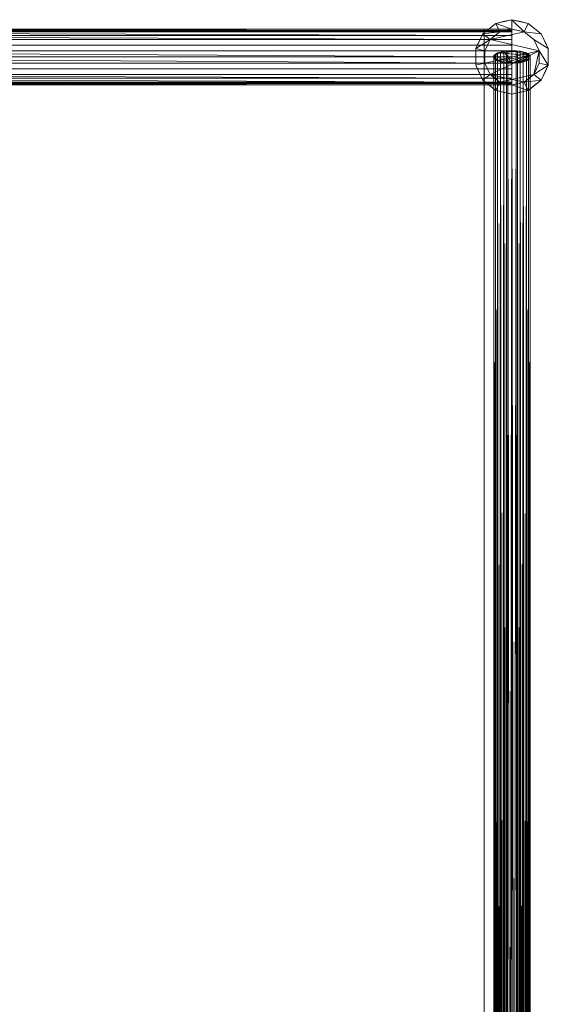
# Model space of a CAD drawing. Header units: inches. Extents: x -774 to 289, y -440 to 407.
# Tile 81 of 256: x 168 to 183, y -54 to -27. Entities that reach past the tile are written whole.
import ezdxf

# ---------------------------------------------------------------- set-up
doc = ezdxf.new("R2010")
doc.units = ezdxf.units.IN
doc.header["$MEASUREMENT"] = 0
doc.layers.add('L-SITE', color=91, linetype='Continuous', lineweight=9)

# ---------------------------------------------------------------- blocks, each defined once
blk = doc.blocks.new('Scaffolding - 84 x 30 x 96-328095-_3D_')
at = {"layer": 'L-SITE'}
for p, q in [((-41.25, -14.25, 30), (41.25, -14.25, 60)), ((-41.25, -14.25, 60), (41.25, -14.25, 30))]:
    blk.add_line(p, q, dxfattribs=at)
mesh = blk.add_polyface(dxfattribs=at)
corners = [(40.25, -14.25, 96), (40.349, -14.684, 96), (40.627, -15.032, 96), (41.027, -15.225, 96), (41.473, -15.225, 96), (41.873, -15.032, 96), (42.151, -14.684, 96), (42.25, -14.25, 96), (42.151, -13.816, 96), (41.873, -13.468, 96), (41.473, -13.275, 96), (41.027, -13.275, 96), (40.627, -13.468, 96), (40.349, -13.816, 96), (40.5, -14.25, 96), (40.574, -13.925, 96), (40.782, -13.664, 96), (41.083, -13.519, 96), (41.417, -13.519, 96), (41.718, -13.664, 96), (41.926, -13.925, 96), (42, -14.25, 96), (41.926, -14.575, 96), (41.718, -14.836, 96), (41.417, -14.981, 96), (41.083, -14.981, 96), (40.782, -14.836, 96), (40.574, -14.575, 96), (40.25, 14.25, 96), (40.349, 13.816, 96), (40.627, 13.468, 96), (41.027, 13.275, 96), (41.473, 13.275, 96), (41.873, 13.468, 96), (42.151, 13.816, 96), (42.25, 14.25, 96), (42.151, 14.684, 96), (41.873, 15.032, 96), (41.473, 15.225, 96), (41.027, 15.225, 96), (40.627, 15.032, 96), (40.349, 14.684, 96), (40.5, 14.25, 96), (40.574, 14.575, 96), (40.782, 14.836, 96), (41.083, 14.981, 96), (41.417, 14.981, 96), (41.718, 14.836, 96), (41.926, 14.575, 96), (42, 14.25, 96), (41.926, 13.925, 96), (41.718, 13.664, 96), (41.417, 13.519, 96), (41.083, 13.519, 96), (40.782, 13.664, 96), (40.574, 13.925, 96), (-42.25, 14.25, 96), (-42.151, 13.816, 96), (-41.873, 13.468, 96), (-41.473, 13.275, 96), (-41.027, 13.275, 96), (-40.627, 13.468, 96), (-40.349, 13.816, 96), (-40.25, 14.25, 96), (-40.349, 14.684, 96), (-40.627, 15.032, 96), (-41.027, 15.225, 96), (-41.473, 15.225, 96), (-41.873, 15.032, 96), (-42.151, 14.684, 96), (-42, 14.25, 96), (-41.926, 14.575, 96), (-41.718, 14.836, 96), (-41.417, 14.981, 96), (-41.083, 14.981, 96), (-40.782, 14.836, 96), (-40.574, 14.575, 96), (-40.5, 14.25, 96), (-40.574, 13.925, 96), (-40.782, 13.664, 96), (-41.083, 13.519, 96), (-41.417, 13.519, 96), (-41.718, 13.664, 96), (-41.926, 13.925, 96), (-42.25, -14.25, 96), (-42.151, -14.684, 96), (-41.873, -15.032, 96), (-41.473, -15.225, 96), (-41.027, -15.225, 96), (-40.627, -15.032, 96), (-40.349, -14.684, 96), (-40.25, -14.25, 96), (-40.349, -13.816, 96), (-40.627, -13.468, 96), (-41.027, -13.275, 96), (-41.473, -13.275, 96), (-41.873, -13.468, 96), (-42.151, -13.816, 96), (-42, -14.25, 96), (-41.926, -13.925, 96), (-41.718, -13.664, 96), (-41.417, -13.519, 96), (-41.083, -13.519, 96), (-40.782, -13.664, 96), (-40.574, -13.925, 96), (-40.5, -14.25, 96), (-40.574, -14.575, 96), (-40.782, -14.836, 96), (-41.083, -14.981, 96), (-41.417, -14.981, 96), (-41.718, -14.836, 96), (-41.926, -14.575, 96)]
mesh.append_faces([[corners[k] for k in face] for face in [(6, 22, 5), (25, 3, 24), (26, 3, 25), (52, 32, 51), (62, 78, 61), (81, 59, 80), (82, 59, 81), (108, 88, 107)]], dxfattribs={"vtx0": -1, "vtx1": -1})
mesh.append_faces([[corners[k] for k in face] for face in [(23, 4, 5, 22), (4, 23, 24, 3), (22, 6, 7, 21), (21, 7, 8, 20), (9, 19, 20, 8), (10, 18, 19, 9), (0, 14, 15, 13), (14, 0, 1), (32, 52, 53, 31), (51, 32, 33, 50), (34, 49, 50, 33), (54, 30, 31, 53), (30, 54, 55, 29), (35, 48, 49, 34), (79, 60, 61, 78), (60, 79, 80, 59), (78, 62, 63, 77), (77, 63, 64, 76), (65, 75, 76, 64), (66, 74, 75, 65), (56, 70, 71, 69), (70, 56, 57), (88, 108, 109, 87), (107, 88, 89, 106), (90, 105, 106, 89), (110, 86, 87, 109), (86, 110, 111, 85), (91, 104, 105, 90)]], dxfattribs={"vtx0": -1, "vtx2": -1})
mesh.append_faces([[corners[k] for k in face] for face in [(48, 35, 36, 37), (104, 91, 92, 93)]], dxfattribs={"vtx0": -1, "vtx3": -1})
mesh.append_faces([[corners[k] for k in face] for face in [(45, 46, 39), (101, 102, 95)]], dxfattribs={"vtx1": -1, "vtx2": -1})
mesh.append_faces([[corners[k] for k in face] for face in [(2, 3, 26, 27), (27, 14, 1, 2), (17, 18, 10, 11), (11, 12, 16, 17), (12, 13, 15, 16), (55, 42, 28, 29), (41, 28, 42, 43), (47, 48, 37, 38), (46, 47, 38, 39), (40, 41, 43, 44), (39, 40, 44, 45), (58, 59, 82, 83), (83, 70, 57, 58), (73, 74, 66, 67), (67, 68, 72, 73), (68, 69, 71, 72), (111, 98, 84, 85), (97, 84, 98, 99), (103, 104, 93, 94), (102, 103, 94, 95), (96, 97, 99, 100), (95, 96, 100, 101)]], dxfattribs={"vtx1": -1, "vtx3": -1})
mesh = blk.add_polyface(dxfattribs=at)
corners = [(40.25, -14.25, 90), (40.349, -13.816, 90), (40.627, -13.468, 90), (41.027, -13.275, 90), (41.473, -13.275, 90), (41.873, -13.468, 90), (42.151, -13.816, 90), (42.25, -14.25, 90), (42.151, -14.684, 90), (41.873, -15.032, 90), (41.473, -15.225, 90), (41.027, -15.225, 90), (40.627, -15.032, 90), (40.349, -14.684, 90), (40.5, -14.25, 90), (40.574, -14.575, 90), (40.782, -14.836, 90), (41.083, -14.981, 90), (41.417, -14.981, 90), (41.718, -14.836, 90), (41.926, -14.575, 90), (42, -14.25, 90), (41.926, -13.925, 90), (41.718, -13.664, 90), (41.417, -13.519, 90), (41.083, -13.519, 90), (40.782, -13.664, 90), (40.574, -13.925, 90), (40.25, 14.25, 90), (40.349, 14.684, 90), (40.627, 15.032, 90), (41.027, 15.225, 90), (41.473, 15.225, 90), (41.873, 15.032, 90), (42.151, 14.684, 90), (42.25, 14.25, 90), (42.151, 13.816, 90), (41.873, 13.468, 90), (41.473, 13.275, 90), (41.027, 13.275, 90), (40.627, 13.468, 90), (40.349, 13.816, 90), (40.5, 14.25, 90), (40.574, 13.925, 90), (40.782, 13.664, 90), (41.083, 13.519, 90), (41.417, 13.519, 90), (41.718, 13.664, 90), (41.926, 13.925, 90), (42, 14.25, 90), (41.926, 14.575, 90), (41.718, 14.836, 90), (41.417, 14.981, 90), (41.083, 14.981, 90), (40.782, 14.836, 90), (40.574, 14.575, 90), (-42.25, 14.25, 90), (-42.151, 14.684, 90), (-41.873, 15.032, 90), (-41.473, 15.225, 90), (-41.027, 15.225, 90), (-40.627, 15.032, 90), (-40.349, 14.684, 90), (-40.25, 14.25, 90), (-40.349, 13.816, 90), (-40.627, 13.468, 90), (-41.027, 13.275, 90), (-41.473, 13.275, 90), (-41.873, 13.468, 90), (-42.151, 13.816, 90), (-42, 14.25, 90), (-41.926, 13.925, 90), (-41.718, 13.664, 90), (-41.417, 13.519, 90), (-41.083, 13.519, 90), (-40.782, 13.664, 90), (-40.574, 13.925, 90), (-40.5, 14.25, 90), (-40.574, 14.575, 90), (-40.782, 14.836, 90), (-41.083, 14.981, 90), (-41.417, 14.981, 90), (-41.718, 14.836, 90), (-41.926, 14.575, 90), (-42.25, -14.25, 90), (-42.151, -13.816, 90), (-41.873, -13.468, 90), (-41.473, -13.275, 90), (-41.027, -13.275, 90), (-40.627, -13.468, 90), (-40.349, -13.816, 90), (-40.25, -14.25, 90), (-40.349, -14.684, 90), (-40.627, -15.032, 90), (-41.027, -15.225, 90), (-41.473, -15.225, 90), (-41.873, -15.032, 90), (-42.151, -14.684, 90), (-42, -14.25, 90), (-41.926, -14.575, 90), (-41.718, -14.836, 90), (-41.417, -14.981, 90), (-41.083, -14.981, 90), (-40.782, -14.836, 90), (-40.574, -14.575, 90), (-40.5, -14.25, 90), (-40.574, -13.925, 90), (-40.782, -13.664, 90), (-41.083, -13.519, 90), (-41.417, -13.519, 90), (-41.718, -13.664, 90), (-41.926, -13.925, 90)]
mesh.append_faces([[corners[k] for k in face] for face in [(24, 4, 23), (34, 50, 33), (53, 31, 52), (54, 31, 53), (80, 60, 79), (90, 106, 89), (109, 87, 108), (110, 87, 109)]], dxfattribs={"vtx0": -1, "vtx1": -1})
mesh.append_faces([[corners[k] for k in face] for face in [(4, 24, 25, 3), (23, 4, 5, 22), (6, 21, 22, 5), (26, 2, 3, 25), (2, 26, 27, 1), (7, 20, 21, 6), (51, 32, 33, 50), (32, 51, 52, 31), (50, 34, 35, 49), (49, 35, 36, 48), (37, 47, 48, 36), (38, 46, 47, 37), (28, 42, 43, 41), (42, 28, 29), (60, 80, 81, 59), (79, 60, 61, 78), (62, 77, 78, 61), (82, 58, 59, 81), (58, 82, 83, 57), (63, 76, 77, 62), (107, 88, 89, 106), (88, 107, 108, 87), (106, 90, 91, 105), (105, 91, 92, 104), (93, 103, 104, 92), (94, 102, 103, 93), (84, 98, 99, 97), (98, 84, 85)]], dxfattribs={"vtx0": -1, "vtx2": -1})
mesh.append_faces([[corners[k] for k in face] for face in [(20, 7, 8, 9), (76, 63, 64, 65)]], dxfattribs={"vtx0": -1, "vtx3": -1})
mesh.append_faces([[corners[k] for k in face] for face in [(17, 18, 11), (73, 74, 67)]], dxfattribs={"vtx1": -1, "vtx2": -1})
mesh.append_faces([[corners[k] for k in face] for face in [(27, 14, 0, 1), (13, 0, 14, 15), (19, 20, 9, 10), (18, 19, 10, 11), (12, 13, 15, 16), (11, 12, 16, 17), (30, 31, 54, 55), (55, 42, 29, 30), (45, 46, 38, 39), (39, 40, 44, 45), (40, 41, 43, 44), (83, 70, 56, 57), (69, 56, 70, 71), (75, 76, 65, 66), (74, 75, 66, 67), (68, 69, 71, 72), (67, 68, 72, 73), (86, 87, 110, 111), (111, 98, 85, 86), (101, 102, 94, 95), (95, 96, 100, 101), (96, 97, 99, 100)]], dxfattribs={"vtx1": -1, "vtx3": -1})
mesh = blk.add_polyface(dxfattribs=at)
corners = [(40.5, -14.25), (40.574, -13.925), (40.782, -13.664), (41.083, -13.519), (41.417, -13.519), (41.718, -13.664), (41.926, -13.925), (42, -14.25), (41.926, -14.575), (41.718, -14.836), (41.417, -14.981), (41.083, -14.981), (40.782, -14.836), (40.574, -14.575), (40.5, 14.25), (40.574, 14.575), (40.782, 14.836), (41.083, 14.981), (41.417, 14.981), (41.718, 14.836), (41.926, 14.575), (42, 14.25), (41.926, 13.925), (41.718, 13.664), (41.417, 13.519), (41.083, 13.519), (40.782, 13.664), (40.574, 13.925)]
mesh.append_faces([[corners[k] for k in face] for face in [(8, 5, 6, 7)]], dxfattribs={"vtx0": -1})
mesh.append_faces([[corners[k] for k in face] for face in [(5, 10, 3, 4)]], dxfattribs={"vtx0": -1, "vtx1": -1})
mesh.append_faces([[corners[k] for k in face] for face in [(16, 20, 26, 27)]], dxfattribs={"vtx0": -1, "vtx1": -1, "vtx3": -1})
mesh.append_faces([[corners[k] for k in face] for face in [(10, 2, 3)]], dxfattribs={"vtx0": -1, "vtx2": -1})
mesh.append_faces([[corners[k] for k in face] for face in [(12, 1, 2, 10), (20, 23, 24, 26)]], dxfattribs={"vtx0": -1, "vtx2": -1, "vtx3": -1})
mesh.append_faces([[corners[k] for k in face] for face in [(11, 12, 10), (15, 16, 27, 14)]], dxfattribs={"vtx1": -1})
mesh.append_faces([[corners[k] for k in face] for face in [(13, 0, 1, 12), (18, 19, 20), (24, 25, 26)]], dxfattribs={"vtx2": -1})
mesh.append_faces([[corners[k] for k in face] for face in [(8, 9, 10, 5), (16, 17, 18, 20)]], dxfattribs={"vtx2": -1, "vtx3": -1})
mesh.append_faces([[corners[k] for k in face] for face in [(20, 21, 22, 23)]], dxfattribs={"vtx3": -1})
mesh = blk.add_polyface(dxfattribs=at)
corners = [(40.5, -14.25, 96), (40.574, -14.575, 96), (40.782, -14.836, 96), (41.083, -14.981, 96), (41.417, -14.981, 96), (41.718, -14.836, 96), (41.926, -14.575, 96), (42, -14.25, 96), (41.926, -13.925, 96), (41.718, -13.664, 96), (41.417, -13.519, 96), (41.083, -13.519, 96), (40.782, -13.664, 96), (40.574, -13.925, 96), (40.5, 14.25, 96), (40.574, 13.925, 96), (40.782, 13.664, 96), (41.083, 13.519, 96), (41.417, 13.519, 96), (41.718, 13.664, 96), (41.926, 13.925, 96), (42, 14.25, 96), (41.926, 14.575, 96), (41.718, 14.836, 96), (41.417, 14.981, 96), (41.083, 14.981, 96), (40.782, 14.836, 96), (40.574, 14.575, 96)]
mesh.append_faces([[corners[k] for k in face] for face in [(11, 4, 9, 10), (12, 4, 11)]], dxfattribs={"vtx0": -1, "vtx1": -1})
mesh.append_faces([[corners[k] for k in face] for face in [(12, 1, 2, 4)]], dxfattribs={"vtx0": -1, "vtx2": -1, "vtx3": -1})
mesh.append_faces([[corners[k] for k in face] for face in [(3, 4, 2), (15, 16, 27, 14)]], dxfattribs={"vtx1": -1})
mesh.append_faces([[corners[k] for k in face] for face in [(19, 20, 22, 18)]], dxfattribs={"vtx1": -1, "vtx2": -1})
mesh.append_faces([[corners[k] for k in face] for face in [(26, 27, 16, 22)]], dxfattribs={"vtx1": -1, "vtx2": -1, "vtx3": -1})
mesh.append_faces([[corners[k] for k in face] for face in [(13, 0, 1, 12), (20, 21, 22), (24, 25, 26)]], dxfattribs={"vtx2": -1})
mesh.append_faces([[corners[k] for k in face] for face in [(4, 5, 6, 9), (16, 17, 18, 22), (22, 23, 24, 26)]], dxfattribs={"vtx2": -1, "vtx3": -1})
mesh.append_faces([[corners[k] for k in face] for face in [(6, 7, 8, 9)]], dxfattribs={"vtx3": -1})
mesh = blk.add_polyface(dxfattribs=at)
corners = [(42, -14.25, 18), (41.926, -14.25, 17.675), (41.718, -14.25, 17.414), (41.417, -14.25, 17.269), (41.083, -14.25, 17.269), (40.782, -14.25, 17.414), (40.574, -14.25, 17.675), (40.5, -14.25, 18), (40.5, 14.25, 18), (40.574, 14.25, 17.675), (40.782, 14.25, 17.414), (41.083, 14.25, 17.269), (41.417, 14.25, 17.269), (41.718, 14.25, 17.414), (41.926, 14.25, 17.675), (42, 14.25, 18), (40.549, 14.25, 17.787), (40.537, -14.25, 17.837), (40.678, -14.25, 17.544), (40.678, 14.25, 17.544), (40.933, -14.25, 17.341), (40.933, 14.25, 17.341), (41.25, -14.25, 17.269), (41.25, 14.25, 17.269), (41.567, -14.25, 17.341), (41.567, 14.25, 17.341), (41.822, -14.25, 17.544), (41.822, 14.25, 17.544), (41.951, -14.25, 17.787), (41.963, 14.25, 17.837)]
mesh.append_faces([[corners[k] for k in face] for face in [(8, 17, 7)]], dxfattribs={"vtx0": -1})
mesh.append_faces([[corners[k] for k in face] for face in [(1, 14, 28)]], dxfattribs={"vtx0": -1, "vtx1": -1})
mesh.append_faces([[corners[k] for k in face] for face in [(10, 5, 18, 19), (11, 4, 20, 21), (6, 16, 9), (6, 9, 19, 18), (12, 3, 22, 23), (16, 6, 17), (13, 2, 24, 25), (2, 13, 27, 26), (14, 1, 26, 27), (3, 12, 25, 24), (5, 10, 21, 20), (4, 11, 23, 22), (28, 14, 29)]], dxfattribs={"vtx0": -1, "vtx2": -1})
mesh.append_faces([[corners[k] for k in face] for face in [(15, 0, 29)]], dxfattribs={"vtx1": -1})
mesh.append_faces([[corners[k] for k in face] for face in [(8, 16, 17), (0, 28, 29)]], dxfattribs={"vtx1": -1, "vtx2": -1})
mesh = blk.add_polyface(dxfattribs=at)
corners = [(40.5, -14.25, 18), (40.574, -14.25, 18.325), (40.782, -14.25, 18.586), (41.083, -14.25, 18.731), (41.417, -14.25, 18.731), (41.718, -14.25, 18.586), (41.926, -14.25, 18.325), (42, -14.25, 18), (42, 14.25, 18), (41.926, 14.25, 18.325), (41.718, 14.25, 18.586), (41.417, 14.25, 18.731), (41.083, 14.25, 18.731), (40.782, 14.25, 18.586), (40.574, 14.25, 18.325), (40.5, 14.25, 18), (41.951, 14.25, 18.213), (41.963, -14.25, 18.163), (41.822, -14.25, 18.456), (41.822, 14.25, 18.456), (41.567, -14.25, 18.659), (41.567, 14.25, 18.659), (41.25, -14.25, 18.731), (41.25, 14.25, 18.731), (40.933, -14.25, 18.659), (40.933, 14.25, 18.659), (40.678, -14.25, 18.456), (40.678, 14.25, 18.456), (40.549, -14.25, 18.213), (40.537, 14.25, 18.163)]
mesh.append_faces([[corners[k] for k in face] for face in [(8, 17, 7)]], dxfattribs={"vtx0": -1})
mesh.append_faces([[corners[k] for k in face] for face in [(1, 14, 28)]], dxfattribs={"vtx0": -1, "vtx1": -1})
mesh.append_faces([[corners[k] for k in face] for face in [(10, 5, 18, 19), (11, 4, 20, 21), (6, 16, 9), (6, 9, 19, 18), (12, 3, 22, 23), (16, 6, 17), (13, 2, 24, 25), (2, 13, 27, 26), (14, 1, 26, 27), (3, 12, 25, 24), (5, 10, 21, 20), (4, 11, 23, 22), (28, 14, 29)]], dxfattribs={"vtx0": -1, "vtx2": -1})
mesh.append_faces([[corners[k] for k in face] for face in [(15, 0, 29)]], dxfattribs={"vtx1": -1})
mesh.append_faces([[corners[k] for k in face] for face in [(8, 16, 17), (0, 28, 29)]], dxfattribs={"vtx1": -1, "vtx2": -1})
mesh = blk.add_polyface(dxfattribs=at)
corners = [(42, -14.25, 88.25), (41.926, -14.25, 87.925), (41.718, -14.25, 87.664), (41.417, -14.25, 87.519), (41.083, -14.25, 87.519), (40.782, -14.25, 87.664), (40.574, -14.25, 87.925), (40.5, -14.25, 88.25), (40.5, 14.25, 88.25), (40.574, 14.25, 87.925), (40.782, 14.25, 87.664), (41.083, 14.25, 87.519), (41.417, 14.25, 87.519), (41.718, 14.25, 87.664), (41.926, 14.25, 87.925), (42, 14.25, 88.25), (40.549, 14.25, 88.037), (40.537, -14.25, 88.087), (40.678, -14.25, 87.794), (40.678, 14.25, 87.794), (40.933, -14.25, 87.591), (40.933, 14.25, 87.591), (41.25, -14.25, 87.519), (41.25, 14.25, 87.519), (41.567, -14.25, 87.591), (41.567, 14.25, 87.591), (41.822, -14.25, 87.794), (41.822, 14.25, 87.794), (41.951, -14.25, 88.037), (41.963, 14.25, 88.087)]
mesh.append_faces([[corners[k] for k in face] for face in [(0, 29, 15)]], dxfattribs={"vtx0": -1})
mesh.append_faces([[corners[k] for k in face] for face in [(9, 6, 16), (1, 14, 28)]], dxfattribs={"vtx0": -1, "vtx1": -1})
mesh.append_faces([[corners[k] for k in face] for face in [(28, 14, 29), (20, 21, 11, 4), (16, 6, 17), (6, 9, 19), (5, 10, 21, 20), (10, 5, 18), (24, 25, 13, 2), (25, 24, 3, 12), (14, 1, 26), (2, 13, 27), (12, 3, 22)]], dxfattribs={"vtx0": -1, "vtx2": -1})
mesh.append_faces([[corners[k] for k in face] for face in [(7, 8, 17)]], dxfattribs={"vtx1": -1})
mesh.append_faces([[corners[k] for k in face] for face in [(8, 16, 17), (11, 23, 4), (0, 28, 29)]], dxfattribs={"vtx1": -1, "vtx2": -1})
mesh.append_faces([[corners[k] for k in face] for face in [(19, 10, 18, 6), (23, 12, 22, 4), (26, 2, 27, 14)]], dxfattribs={"vtx1": -1, "vtx3": -1})
mesh = blk.add_polyface(dxfattribs=at)
corners = [(40.5, -14.25, 88.25), (40.574, -14.25, 88.575), (40.782, -14.25, 88.836), (41.083, -14.25, 88.981), (41.417, -14.25, 88.981), (41.718, -14.25, 88.836), (41.926, -14.25, 88.575), (42, -14.25, 88.25), (42, 14.25, 88.25), (41.926, 14.25, 88.575), (41.718, 14.25, 88.836), (41.417, 14.25, 88.981), (41.083, 14.25, 88.981), (40.782, 14.25, 88.836), (40.574, 14.25, 88.575), (40.5, 14.25, 88.25), (41.951, -14.25, 88.463), (41.963, 14.25, 88.413), (41.822, -14.25, 88.706), (41.822, 14.25, 88.706), (41.567, -14.25, 88.909), (41.567, 14.25, 88.909), (41.25, -14.25, 88.981), (41.25, 14.25, 88.981), (40.933, -14.25, 88.909), (40.933, 14.25, 88.909), (40.678, -14.25, 88.706), (40.678, 14.25, 88.706), (40.549, -14.25, 88.463), (40.537, 14.25, 88.413)]
mesh.append_faces([[corners[k] for k in face] for face in [(17, 7, 8), (0, 29, 15)]], dxfattribs={"vtx0": -1})
mesh.append_faces([[corners[k] for k in face] for face in [(9, 16, 17), (7, 17, 16), (1, 14, 28)]], dxfattribs={"vtx0": -1, "vtx1": -1})
mesh.append_faces([[corners[k] for k in face] for face in [(18, 19, 10, 5), (28, 14, 29), (20, 21, 11, 4), (6, 9, 19, 18), (5, 10, 21, 20), (9, 6, 16), (22, 23, 12, 3), (24, 25, 13, 2), (14, 1, 26, 27), (25, 24, 3, 12), (2, 13, 27, 26), (23, 22, 4, 11)]], dxfattribs={"vtx0": -1, "vtx2": -1})
mesh.append_faces([[corners[k] for k in face] for face in [(0, 28, 29)]], dxfattribs={"vtx1": -1, "vtx2": -1})
mesh = blk.add_polyface(dxfattribs=at)
corners = [(42, 13.5, 90), (-42, 13.5, 90), (-42, -13.5, 90), (42, -13.5, 90)]
mesh.append_faces([[corners[k] for k in face] for face in [(2, 3, 0, 1)]])
mesh = blk.add_polyface(dxfattribs=at)
corners = [(42, 13.5, 89), (42, -13.5, 89), (-42, -13.5, 89), (-42, 13.5, 89)]
mesh.append_faces([[corners[k] for k in face] for face in [(1, 2, 3, 0)]])
mesh = blk.add_polyface(dxfattribs=at)
corners = [(42, 13.5, 90), (42, -13.5, 90), (42, -13.5, 89), (42, 13.5, 89)]
mesh.append_faces([[corners[k] for k in face] for face in [(0, 1, 2, 3)]])
mesh = blk.add_polyface(dxfattribs=at)
corners = [(40.25, -14.25, 96), (40.349, -13.816, 96), (40.627, -13.468, 96), (41.027, -13.275, 96), (41.473, -13.275, 96), (41.873, -13.468, 96), (42.151, -13.816, 96), (42.25, -14.25, 96), (42.25, -14.25, 90), (42.151, -13.816, 90), (41.873, -13.468, 90), (41.473, -13.275, 90), (41.027, -13.275, 90), (40.627, -13.468, 90), (40.349, -13.816, 90), (40.25, -14.25, 90), (42.206, -14.055, 90), (42.2, -14.033, 96), (42.012, -13.642, 96), (42.012, -13.642, 90), (41.673, -13.372, 96), (41.673, -13.372, 90), (41.25, -13.275, 96), (41.25, -13.275, 90), (40.827, -13.372, 96), (40.827, -13.372, 90), (40.488, -13.642, 96), (40.488, -13.642, 90), (40.294, -14.055, 96), (40.3, -14.033, 90)]
mesh.append_faces([[corners[k] for k in face] for face in [(7, 16, 17), (9, 17, 16), (15, 28, 29), (1, 29, 28)]], dxfattribs={"vtx0": -1, "vtx1": -1})
mesh.append_faces([[corners[k] for k in face] for face in [(18, 19, 10, 5), (19, 18, 6, 9), (20, 21, 11, 4), (5, 10, 21, 20), (22, 23, 12, 3), (24, 25, 13, 2), (26, 27, 14, 1), (27, 26, 2, 13), (3, 12, 25, 24), (23, 22, 4, 11)]], dxfattribs={"vtx0": -1, "vtx2": -1})
mesh.append_faces([[corners[k] for k in face] for face in [(6, 17, 9), (14, 29, 1)]], dxfattribs={"vtx1": -1, "vtx2": -1})
mesh.append_faces([[corners[k] for k in face] for face in [(7, 8, 16), (15, 0, 28)]], dxfattribs={"vtx2": -1})
mesh = blk.add_polyface(dxfattribs=at)
corners = [(42, -13.5, 90), (-42, -13.5, 90), (-42, -13.5, 89), (42, -13.5, 89)]
mesh.append_faces([[corners[k] for k in face] for face in [(0, 1, 2, 3)]])
mesh = blk.add_polyface(dxfattribs=at)
corners = [(40.5, -14.25, 96), (40.574, -13.925, 96), (40.782, -13.664, 96), (41.083, -13.519, 96), (41.417, -13.519, 96), (41.718, -13.664, 96), (41.926, -13.925, 96), (42, -14.25, 96), (42, -14.25), (41.926, -13.925), (41.718, -13.664), (41.417, -13.519), (41.083, -13.519), (40.782, -13.664), (40.574, -13.925), (40.5, -14.25), (41.971, -14.123, 96), (41.963, -14.087), (41.822, -13.794, 96), (41.822, -13.794), (41.567, -13.591, 96), (41.567, -13.591), (41.25, -13.519, 96), (41.25, -13.519), (40.933, -13.591, 96), (40.933, -13.591), (40.678, -13.794, 96), (40.678, -13.794), (40.529, -14.123, 96), (40.537, -14.087)]
mesh.append_faces([[corners[k] for k in face] for face in [(8, 16, 7)]], dxfattribs={"vtx0": -1})
mesh.append_faces([[corners[k] for k in face] for face in [(1, 29, 28), (15, 28, 29)]], dxfattribs={"vtx0": -1, "vtx1": -1})
mesh.append_faces([[corners[k] for k in face] for face in [(6, 17, 9), (18, 19, 10, 5), (20, 21, 11, 4), (16, 8, 17), (6, 9, 19, 18), (5, 10, 21, 20), (22, 23, 12, 3), (24, 25, 13, 2), (14, 1, 26, 27), (25, 24, 3, 12), (2, 13, 27, 26), (23, 22, 4, 11)]], dxfattribs={"vtx0": -1, "vtx2": -1})
mesh.append_faces([[corners[k] for k in face] for face in [(6, 16, 17), (14, 29, 1)]], dxfattribs={"vtx1": -1, "vtx2": -1})
mesh.append_faces([[corners[k] for k in face] for face in [(15, 0, 28)]], dxfattribs={"vtx2": -1})
mesh = blk.add_polyface(dxfattribs=at)
corners = [(42, -14.25, 96), (41.926, -13.925, 96), (41.718, -13.664, 96), (41.417, -13.519, 96), (41.083, -13.519, 96), (40.782, -13.664, 96), (40.574, -13.925, 96), (40.5, -14.25, 96), (40.5, -14.25, 90), (40.574, -13.925, 90), (40.782, -13.664, 90), (41.083, -13.519, 90), (41.417, -13.519, 90), (41.718, -13.664, 90), (41.926, -13.925, 90), (42, -14.25, 90), (40.529, -14.123, 90), (40.537, -14.087, 96), (40.678, -13.794, 96), (40.678, -13.794, 90), (40.933, -13.591, 96), (40.933, -13.591, 90), (41.25, -13.519, 90), (41.25, -13.519, 96), (41.567, -13.591, 96), (41.567, -13.591, 90), (41.822, -13.794, 96), (41.822, -13.794, 90), (41.971, -14.123, 96), (41.963, -14.087, 90)]
mesh.append_faces([[corners[k] for k in face] for face in [(23, 22, 12, 3), (6, 9, 19, 18), (5, 10, 21, 20), (11, 4, 20, 21), (18, 19, 10, 5), (3, 12, 25, 24), (14, 1, 26, 27), (2, 13, 27, 26), (13, 2, 24, 25), (17, 16, 9), (22, 23, 4, 11)]], dxfattribs={"vtx0": -1, "vtx2": -1})
mesh.append_faces([[corners[k] for k in face] for face in [(8, 16, 7)]], dxfattribs={"vtx1": -1})
mesh.append_faces([[corners[k] for k in face] for face in [(6, 17, 9), (17, 7, 16), (14, 29, 1), (29, 15, 28), (28, 1, 29)]], dxfattribs={"vtx1": -1, "vtx2": -1})
mesh.append_faces([[corners[k] for k in face] for face in [(15, 0, 28)]], dxfattribs={"vtx2": -1})
mesh = blk.add_polyface(dxfattribs=at)
corners = [(-41.079, -14.25, 29.53), (-41.096, -14.033, 29.577), (-41.143, -13.859, 29.707), (-41.212, -13.763, 29.895), (-41.288, -13.763, 30.105), (-41.357, -13.859, 30.293), (-41.404, -14.033, 30.423), (-41.421, -14.25, 30.47), (41.079, -14.25, 60.47), (41.096, -14.033, 60.423), (41.143, -13.859, 60.293), (41.212, -13.763, 60.105), (41.288, -13.763, 59.895), (41.357, -13.859, 59.707), (41.404, -14.033, 59.577), (41.421, -14.25, 59.53), (-41.409, -14.099, 30.438), (41.088, -14.142, 60.447), (41.12, -13.946, 60.358), (-41.38, -13.946, 30.358), (41.178, -13.811, 60.199), (-41.322, -13.811, 30.199), (-41.25, -13.763, 30), (41.25, -13.763, 60), (41.322, -13.811, 59.801), (-41.178, -13.811, 29.801), (41.38, -13.946, 59.642), (-41.12, -13.946, 29.642), (41.409, -14.099, 59.562), (-41.088, -14.142, 29.553)]
mesh.append_faces([[corners[k] for k in face] for face in [(17, 7, 8)]], dxfattribs={"vtx0": -1})
mesh.append_faces([[corners[k] for k in face] for face in [(9, 16, 17), (28, 1, 14), (7, 17, 16), (1, 28, 29), (15, 29, 28)]], dxfattribs={"vtx0": -1, "vtx1": -1})
mesh.append_faces([[corners[k] for k in face] for face in [(9, 19, 6), (10, 21, 5), (19, 9, 18), (18, 5, 19), (20, 4, 21), (9, 6, 16), (12, 25, 3), (27, 13, 26), (13, 27, 2), (25, 12, 24), (21, 10, 20), (24, 2, 25), (26, 1, 27)]], dxfattribs={"vtx0": -1, "vtx2": -1})
mesh.append_faces([[corners[k] for k in face] for face in [(24, 13, 2), (20, 11, 4), (26, 14, 1), (18, 10, 5)]], dxfattribs={"vtx1": -1, "vtx2": -1})
mesh.append_faces([[corners[k] for k in face] for face in [(23, 12, 3, 22), (22, 4, 11, 23)]], dxfattribs={"vtx1": -1, "vtx3": -1})
mesh.append_faces([[corners[k] for k in face] for face in [(15, 0, 29)]], dxfattribs={"vtx2": -1})
mesh = blk.add_polyface(dxfattribs=at)
corners = [(-41.421, -14.25, 59.53), (-41.404, -14.033, 59.577), (-41.357, -13.859, 59.707), (-41.288, -13.763, 59.895), (-41.212, -13.763, 60.105), (-41.143, -13.859, 60.293), (-41.096, -14.033, 60.423), (-41.079, -14.25, 60.47), (41.421, -14.25, 30.47), (41.404, -14.033, 30.423), (41.357, -13.859, 30.293), (41.288, -13.763, 30.105), (41.212, -13.763, 29.895), (41.143, -13.859, 29.707), (41.096, -14.033, 29.577), (41.079, -14.25, 29.53), (-41.091, -14.099, 60.438), (41.412, -14.142, 30.447), (41.38, -13.946, 30.358), (-41.12, -13.946, 60.358), (41.322, -13.811, 30.199), (-41.178, -13.811, 60.199), (-41.25, -13.763, 60), (41.25, -13.763, 30), (41.178, -13.811, 29.801), (-41.322, -13.811, 59.801), (41.12, -13.946, 29.642), (-41.38, -13.946, 59.642), (41.091, -14.099, 29.562), (-41.412, -14.142, 59.553)]
mesh.append_faces([[corners[k] for k in face] for face in [(17, 7, 8)]], dxfattribs={"vtx0": -1})
mesh.append_faces([[corners[k] for k in face] for face in [(9, 16, 17), (28, 1, 14), (7, 17, 16), (1, 28, 29), (15, 29, 28)]], dxfattribs={"vtx0": -1, "vtx1": -1})
mesh.append_faces([[corners[k] for k in face] for face in [(9, 19, 6), (10, 21, 5), (19, 9, 18), (18, 5, 19), (20, 4, 21), (9, 6, 16), (12, 25, 3), (27, 13, 26), (13, 27, 2), (25, 12, 24), (21, 10, 20), (24, 2, 25), (26, 1, 27)]], dxfattribs={"vtx0": -1, "vtx2": -1})
mesh.append_faces([[corners[k] for k in face] for face in [(24, 13, 2), (20, 11, 4), (26, 14, 1), (18, 10, 5)]], dxfattribs={"vtx1": -1, "vtx2": -1})
mesh.append_faces([[corners[k] for k in face] for face in [(23, 12, 3, 22), (22, 4, 11, 23)]], dxfattribs={"vtx1": -1, "vtx3": -1})
mesh.append_faces([[corners[k] for k in face] for face in [(15, 0, 29)]], dxfattribs={"vtx2": -1})
mesh = blk.add_polyface(dxfattribs=at)
corners = [(41.079, -14.25, 60.47), (41.096, -14.467, 60.423), (41.143, -14.641, 60.293), (41.212, -14.737, 60.105), (41.288, -14.737, 59.895), (41.357, -14.641, 59.707), (41.404, -14.467, 59.577), (41.421, -14.25, 59.53), (41.404, -14.033, 59.577), (41.357, -13.859, 59.707), (41.288, -13.763, 59.895), (41.212, -13.763, 60.105), (41.143, -13.859, 60.293), (41.096, -14.033, 60.423)]
mesh.append_faces([[corners[k] for k in face] for face in [(11, 9, 10)]], dxfattribs={"vtx0": -1})
mesh.append_faces([[corners[k] for k in face] for face in [(13, 1, 4), (4, 6, 9), (9, 12, 4)]], dxfattribs={"vtx0": -1, "vtx1": -1, "vtx2": -1})
mesh.append_faces([[corners[k] for k in face] for face in [(4, 12, 13), (9, 11, 12)]], dxfattribs={"vtx0": -1, "vtx2": -1})
mesh.append_faces([[corners[k] for k in face] for face in [(0, 1, 13), (7, 8, 6)]], dxfattribs={"vtx1": -1})
mesh.append_faces([[corners[k] for k in face] for face in [(3, 4, 1), (8, 9, 6)]], dxfattribs={"vtx1": -1, "vtx2": -1})
mesh.append_faces([[corners[k] for k in face] for face in [(1, 2, 3), (4, 5, 6)]], dxfattribs={"vtx2": -1})
mesh = blk.add_polyface(dxfattribs=at)
corners = [(41.421, -14.25, 30.47), (41.404, -14.467, 30.423), (41.357, -14.641, 30.293), (41.288, -14.737, 30.105), (41.212, -14.737, 29.895), (41.143, -14.641, 29.707), (41.096, -14.467, 29.577), (41.079, -14.25, 29.53), (41.096, -14.033, 29.577), (41.143, -13.859, 29.707), (41.212, -13.763, 29.895), (41.288, -13.763, 30.105), (41.357, -13.859, 30.293), (41.404, -14.033, 30.423)]
mesh.append_faces([[corners[k] for k in face] for face in [(11, 9, 10)]], dxfattribs={"vtx0": -1})
mesh.append_faces([[corners[k] for k in face] for face in [(4, 7, 3)]], dxfattribs={"vtx0": -1, "vtx1": -1})
mesh.append_faces([[corners[k] for k in face] for face in [(11, 7, 9), (7, 0, 3), (7, 11, 13)]], dxfattribs={"vtx0": -1, "vtx1": -1, "vtx2": -1})
mesh.append_faces([[corners[k] for k in face] for face in [(6, 7, 5), (2, 3, 1)]], dxfattribs={"vtx1": -1})
mesh.append_faces([[corners[k] for k in face] for face in [(4, 5, 7), (13, 0, 7), (0, 1, 3)]], dxfattribs={"vtx1": -1, "vtx2": -1})
mesh.append_faces([[corners[k] for k in face] for face in [(7, 8, 9), (11, 12, 13)]], dxfattribs={"vtx2": -1})
mesh = blk.add_polyface(dxfattribs=at)
corners = [(-41.421, -14.25, 30.47), (-41.404, -14.467, 30.423), (-41.357, -14.641, 30.293), (-41.288, -14.737, 30.105), (-41.212, -14.737, 29.895), (-41.143, -14.641, 29.707), (-41.096, -14.467, 29.577), (-41.079, -14.25, 29.53), (41.421, -14.25, 59.53), (41.404, -14.467, 59.577), (41.357, -14.641, 59.707), (41.288, -14.737, 59.895), (41.212, -14.737, 60.105), (41.143, -14.641, 60.293), (41.096, -14.467, 60.423), (41.079, -14.25, 60.47), (-41.091, -14.401, 29.562), (41.412, -14.358, 59.553), (41.38, -14.554, 59.642), (-41.12, -14.554, 29.642), (41.322, -14.689, 59.801), (-41.178, -14.689, 29.801), (-41.25, -14.737, 30), (41.25, -14.737, 60), (41.178, -14.689, 60.199), (-41.322, -14.689, 30.199), (41.12, -14.554, 60.358), (-41.38, -14.554, 30.358), (41.091, -14.401, 60.438), (-41.412, -14.358, 30.447)]
mesh.append_faces([[corners[k] for k in face] for face in [(17, 7, 8)]], dxfattribs={"vtx0": -1})
mesh.append_faces([[corners[k] for k in face] for face in [(9, 16, 17), (28, 1, 14), (7, 17, 16), (1, 28, 29), (15, 29, 28)]], dxfattribs={"vtx0": -1, "vtx1": -1})
mesh.append_faces([[corners[k] for k in face] for face in [(9, 19, 6), (10, 21, 5), (19, 9, 18), (18, 5, 19), (20, 4, 21), (9, 6, 16), (12, 25, 3), (27, 13, 26), (13, 27, 2), (25, 12, 24), (21, 10, 20), (24, 2, 25), (26, 1, 27)]], dxfattribs={"vtx0": -1, "vtx2": -1})
mesh.append_faces([[corners[k] for k in face] for face in [(24, 13, 2), (20, 11, 4), (26, 14, 1), (18, 10, 5)]], dxfattribs={"vtx1": -1, "vtx2": -1})
mesh.append_faces([[corners[k] for k in face] for face in [(23, 12, 3, 22), (22, 4, 11, 23)]], dxfattribs={"vtx1": -1, "vtx3": -1})
mesh.append_faces([[corners[k] for k in face] for face in [(15, 0, 29)]], dxfattribs={"vtx2": -1})
mesh = blk.add_polyface(dxfattribs=at)
corners = [(-41.079, -14.25, 60.47), (-41.096, -14.467, 60.423), (-41.143, -14.641, 60.293), (-41.212, -14.737, 60.105), (-41.288, -14.737, 59.895), (-41.357, -14.641, 59.707), (-41.404, -14.467, 59.577), (-41.421, -14.25, 59.53), (41.079, -14.25, 29.53), (41.096, -14.467, 29.577), (41.143, -14.641, 29.707), (41.212, -14.737, 29.895), (41.288, -14.737, 30.105), (41.357, -14.641, 30.293), (41.404, -14.467, 30.423), (41.421, -14.25, 30.47), (-41.409, -14.401, 59.562), (41.088, -14.358, 29.553), (41.12, -14.554, 29.642), (-41.38, -14.554, 59.642), (41.178, -14.689, 29.801), (-41.322, -14.689, 59.801), (-41.25, -14.737, 60), (41.25, -14.737, 30), (41.322, -14.689, 30.199), (-41.178, -14.689, 60.199), (41.38, -14.554, 30.358), (-41.12, -14.554, 60.358), (41.409, -14.401, 30.438), (-41.088, -14.358, 60.447)]
mesh.append_faces([[corners[k] for k in face] for face in [(17, 7, 8)]], dxfattribs={"vtx0": -1})
mesh.append_faces([[corners[k] for k in face] for face in [(9, 16, 17), (28, 1, 14), (7, 17, 16), (1, 28, 29), (15, 29, 28)]], dxfattribs={"vtx0": -1, "vtx1": -1})
mesh.append_faces([[corners[k] for k in face] for face in [(9, 19, 6), (10, 21, 5), (19, 9, 18), (18, 5, 19), (20, 4, 21), (9, 6, 16), (12, 25, 3), (27, 13, 26), (13, 27, 2), (25, 12, 24), (21, 10, 20), (24, 2, 25), (26, 1, 27)]], dxfattribs={"vtx0": -1, "vtx2": -1})
mesh.append_faces([[corners[k] for k in face] for face in [(24, 13, 2), (20, 11, 4), (26, 14, 1), (18, 10, 5)]], dxfattribs={"vtx1": -1, "vtx2": -1})
mesh.append_faces([[corners[k] for k in face] for face in [(23, 12, 3, 22), (22, 4, 11, 23)]], dxfattribs={"vtx1": -1, "vtx3": -1})
mesh.append_faces([[corners[k] for k in face] for face in [(15, 0, 29)]], dxfattribs={"vtx2": -1})
mesh = blk.add_polyface(dxfattribs=at)
corners = [(42.25, -14.25, 96), (42.151, -14.684, 96), (41.873, -15.032, 96), (41.473, -15.225, 96), (41.027, -15.225, 96), (40.627, -15.032, 96), (40.349, -14.684, 96), (40.25, -14.25, 96), (40.25, -14.25, 90), (40.349, -14.684, 90), (40.627, -15.032, 90), (41.027, -15.225, 90), (41.473, -15.225, 90), (41.873, -15.032, 90), (42.151, -14.684, 90), (42.25, -14.25, 90), (40.294, -14.445, 90), (40.3, -14.467, 96), (40.488, -14.858, 96), (40.488, -14.858, 90), (40.827, -15.128, 96), (40.827, -15.128, 90), (41.25, -15.225, 96), (41.25, -15.225, 90), (41.673, -15.128, 96), (41.673, -15.128, 90), (42.012, -14.858, 96), (42.012, -14.858, 90), (42.206, -14.445, 96), (42.2, -14.467, 90)]
mesh.append_faces([[corners[k] for k in face] for face in [(1, 29, 28), (9, 17, 16), (15, 28, 29)]], dxfattribs={"vtx0": -1, "vtx1": -1})
mesh.append_faces([[corners[k] for k in face] for face in [(18, 19, 10, 5), (20, 21, 11, 4), (19, 18, 6, 9), (5, 10, 21, 20), (27, 26, 2, 13), (26, 27, 14, 1), (3, 12, 25), (12, 3, 22), (13, 2, 24)]], dxfattribs={"vtx0": -1, "vtx2": -1})
mesh.append_faces([[corners[k] for k in face] for face in [(6, 17, 9), (17, 7, 16), (14, 29, 1), (11, 23, 4)]], dxfattribs={"vtx1": -1, "vtx2": -1})
mesh.append_faces([[corners[k] for k in face] for face in [(23, 12, 22, 4), (25, 13, 24, 3)]], dxfattribs={"vtx1": -1, "vtx3": -1})
mesh.append_faces([[corners[k] for k in face] for face in [(7, 8, 16), (15, 0, 28)]], dxfattribs={"vtx2": -1})
mesh = blk.add_polyface(dxfattribs=at)
corners = [(42, -14.25, 96), (41.926, -14.575, 96), (41.718, -14.836, 96), (41.417, -14.981, 96), (41.083, -14.981, 96), (40.782, -14.836, 96), (40.574, -14.575, 96), (40.5, -14.25, 96), (40.5, -14.25), (40.574, -14.575), (40.782, -14.836), (41.083, -14.981), (41.417, -14.981), (41.718, -14.836), (41.926, -14.575), (42, -14.25), (40.529, -14.377), (40.537, -14.413, 96), (40.678, -14.706, 96), (40.678, -14.706), (40.933, -14.909, 96), (40.933, -14.909), (41.25, -14.981, 96), (41.25, -14.981), (41.567, -14.909, 96), (41.567, -14.909), (41.822, -14.706, 96), (41.822, -14.706), (41.971, -14.377, 96), (41.963, -14.413)]
mesh.append_faces([[corners[k] for k in face] for face in [(1, 29, 28), (9, 17, 16), (15, 28, 29)]], dxfattribs={"vtx0": -1, "vtx1": -1})
mesh.append_faces([[corners[k] for k in face] for face in [(18, 19, 10, 5), (20, 21, 11, 4), (19, 18, 6, 9), (5, 10, 21, 20), (24, 25, 13, 2), (27, 26, 2, 13), (26, 27, 14, 1), (25, 24, 3, 12), (12, 3, 22)]], dxfattribs={"vtx0": -1, "vtx2": -1})
mesh.append_faces([[corners[k] for k in face] for face in [(6, 17, 9), (17, 7, 16), (14, 29, 1), (11, 23, 4)]], dxfattribs={"vtx1": -1, "vtx2": -1})
mesh.append_faces([[corners[k] for k in face] for face in [(23, 12, 22, 4)]], dxfattribs={"vtx1": -1, "vtx3": -1})
mesh.append_faces([[corners[k] for k in face] for face in [(7, 8, 16), (15, 0, 28)]], dxfattribs={"vtx2": -1})
mesh = blk.add_polyface(dxfattribs=at)
corners = [(40.5, -14.25, 18), (40.574, -14.25, 17.675), (40.782, -14.25, 17.414), (41.083, -14.25, 17.269), (41.417, -14.25, 17.269), (41.718, -14.25, 17.414), (41.926, -14.25, 17.675), (42, -14.25, 18), (41.926, -14.25, 18.325), (41.718, -14.25, 18.586), (41.417, -14.25, 18.731), (41.083, -14.25, 18.731), (40.782, -14.25, 18.586), (40.574, -14.25, 18.325), (40.5, -14.25, 88.25), (40.574, -14.25, 87.925), (40.782, -14.25, 87.664), (41.083, -14.25, 87.519), (41.417, -14.25, 87.519), (41.718, -14.25, 87.664), (41.926, -14.25, 87.925), (42, -14.25, 88.25), (41.926, -14.25, 88.575), (41.718, -14.25, 88.836), (41.417, -14.25, 88.981), (41.083, -14.25, 88.981), (40.782, -14.25, 88.836), (40.574, -14.25, 88.575)]
mesh.append_faces([[corners[k] for k in face] for face in [(15, 21, 27, 14)]], dxfattribs={"vtx0": -1, "vtx1": -1})
mesh.append_faces([[corners[k] for k in face] for face in [(2, 5, 10, 12)]], dxfattribs={"vtx0": -1, "vtx1": -1, "vtx2": -1, "vtx3": -1})
mesh.append_faces([[corners[k] for k in face] for face in [(13, 0, 12)]], dxfattribs={"vtx1": -1})
mesh.append_faces([[corners[k] for k in face] for face in [(24, 25, 21)]], dxfattribs={"vtx1": -1, "vtx2": -1})
mesh.append_faces([[corners[k] for k in face] for face in [(17, 18, 21, 15)]], dxfattribs={"vtx1": -1, "vtx2": -1, "vtx3": -1})
mesh.append_faces([[corners[k] for k in face] for face in [(5, 6, 9, 10)]], dxfattribs={"vtx1": -1, "vtx3": -1})
mesh.append_faces([[corners[k] for k in face] for face in [(3, 4, 5, 2), (10, 11, 12), (15, 16, 17), (22, 23, 24, 21)]], dxfattribs={"vtx2": -1})
mesh.append_faces([[corners[k] for k in face] for face in [(0, 1, 2, 12), (25, 26, 27, 21)]], dxfattribs={"vtx2": -1, "vtx3": -1})
mesh.append_faces([[corners[k] for k in face] for face in [(6, 7, 8, 9), (18, 19, 20, 21)]], dxfattribs={"vtx3": -1})
mesh = blk.add_polyface(dxfattribs=at)
corners = [(40.5, -14.25, 96), (40.574, -14.575, 96), (40.782, -14.836, 96), (41.083, -14.981, 96), (41.417, -14.981, 96), (41.718, -14.836, 96), (41.926, -14.575, 96), (42, -14.25, 96), (42, -14.25, 90), (41.926, -14.575, 90), (41.718, -14.836, 90), (41.417, -14.981, 90), (41.083, -14.981, 90), (40.782, -14.836, 90), (40.574, -14.575, 90), (40.5, -14.25, 90), (41.971, -14.377, 90), (41.963, -14.413, 96), (41.822, -14.706, 96), (41.822, -14.706, 90), (41.567, -14.909, 96), (41.567, -14.909, 90), (41.25, -14.981, 90), (41.25, -14.981, 96), (40.933, -14.909, 96), (40.933, -14.909, 90), (40.678, -14.706, 96), (40.678, -14.706, 90), (40.529, -14.377, 96), (40.537, -14.413, 90)]
mesh.append_faces([[corners[k] for k in face] for face in [(6, 9, 19, 18), (5, 10, 21, 20), (17, 16, 9), (20, 21, 11, 4), (18, 19, 10, 5), (12, 3, 23, 22), (3, 12, 25, 24), (27, 26, 2, 13), (13, 2, 24, 25), (26, 27, 14, 1), (4, 11, 22, 23)]], dxfattribs={"vtx0": -1, "vtx2": -1})
mesh.append_faces([[corners[k] for k in face] for face in [(8, 16, 7)]], dxfattribs={"vtx1": -1})
mesh.append_faces([[corners[k] for k in face] for face in [(6, 17, 9), (28, 1, 29), (17, 7, 16), (14, 29, 1), (29, 15, 28)]], dxfattribs={"vtx1": -1, "vtx2": -1})
mesh.append_faces([[corners[k] for k in face] for face in [(15, 0, 28)]], dxfattribs={"vtx2": -1})

msp = doc.modelspace()

# ---------------------------------------------------------------- block references
at = {"layer": 'L-SITE', "rotation": 89.9999999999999}
msp.add_blockref('Scaffolding - 84 x 30 x 96-328095-_3D_', (167.445, -69.356, -12), dxfattribs=at)

doc.saveas('drawing.dxf')
